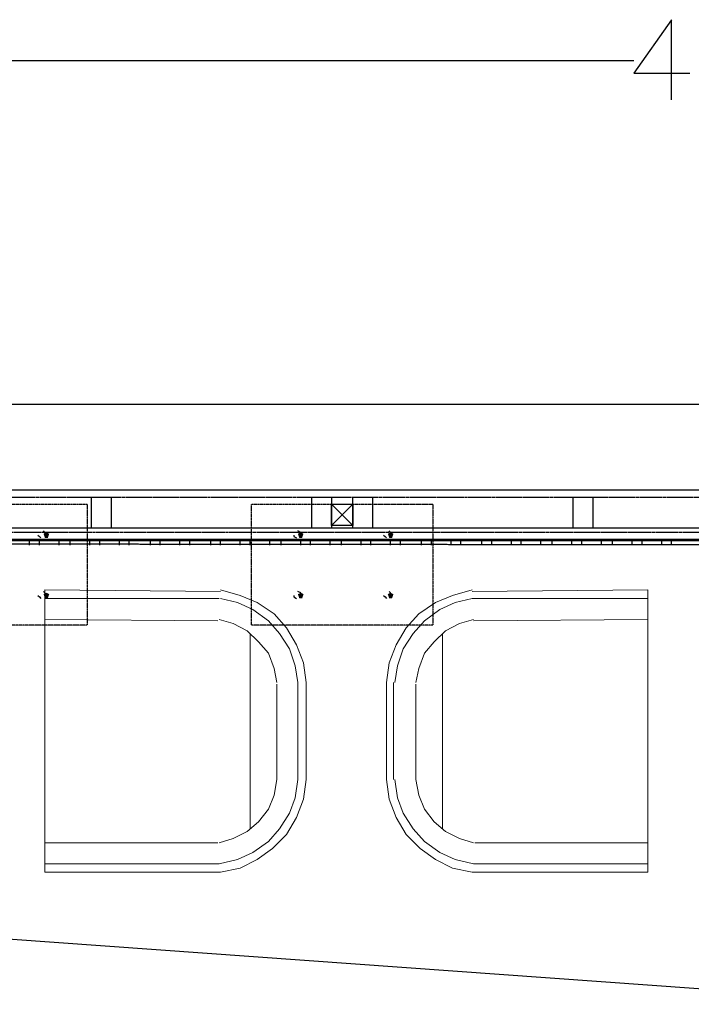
# Model space of a CAD drawing. Header units: millimetres. Extents: x 502444 to 745500, y -417645 to -375189.
# Tile 196 of 208: x 738940 to 740722, y -404009 to -401397. Entities that reach past the tile are written whole.
import ezdxf

# ---------------------------------------------------------------- set-up
doc = ezdxf.new("R2010")
doc.units = ezdxf.units.MM
doc.linetypes.add('PDF_IMPORT', pattern=[1, 0.8, -0.2])
doc.layers.add('PDF2_Geometry', color=7, linetype='Continuous')
doc.layers.add('PDF2_Solid Fills', color=7, linetype='Continuous')

msp = doc.modelspace()

# ---------------------------------------------------------------- hatches: boundary and pattern name
at = {"layer": 'PDF2_Solid Fills', "lineweight": 25, "transparency": 33554559}
for points in [[(739011.26922, -402756.86037), (739003.81529, -402760.58733), (739007.54225, -402771.76823), (739014.99619, -402771.76823), (739018.72315, -402760.58733)], [(739685.85002, -402756.86037), (739678.39609, -402760.58733), (739682.12305, -402771.76823), (739689.57699, -402771.76823), (739693.30395, -402760.58733)], [(739924.37583, -402756.86037), (739916.9219, -402760.58733), (739920.64886, -402771.76823), (739928.10279, -402771.76823), (739931.82976, -402760.58733)], [(739011.26922, -402917.11989), (739003.81529, -402920.84686), (739007.54225, -402932.02776), (739014.99619, -402932.02776), (739018.72315, -402920.84686)], [(739685.85002, -402917.11989), (739678.39609, -402920.84686), (739682.12305, -402932.02776), (739689.57699, -402932.02776), (739693.30395, -402920.84686)], [(739924.37583, -402917.11989), (739916.9219, -402920.84686), (739920.64886, -402932.02776), (739928.10279, -402932.02776), (739931.82976, -402920.84686)]]:
    msp.add_hatch(color=256, dxfattribs=at).paths.add_polyline_path(points)

# ---------------------------------------------------------------- linework, layer by layer
at = {"layer": 'PDF2_Geometry', "color": 252, "lineweight": 25, "true_color": 0x989898}
for points in [[(740669.76898, -401608.95492), (740669.76898, -401396.51787), (740569.1409, -401538.14257), (740718.21953, -401538.14257)], [(738616.21085, -401504.59988), (740569.1409, -401504.59988)]]:
    msp.add_lwpolyline(points, dxfattribs=at)
at = {"layer": 'PDF2_Geometry', "color": 6, "lineweight": 25}
for points in [[(741403.98123, -402794.13002), (741403.98123, -402417.70648), (721908.22343, -402417.70648)], [(738161.52103, -404009.12086), (721841.13804, -402607.78174), (741269.81046, -404005.39389)]]:
    msp.add_lwpolyline(points, dxfattribs=at)
at = {"layer": 'PDF2_Geometry', "linetype": 'PDF_IMPORT', "lineweight": 25, "ltscale": 4.83483}
for points in [[(743215.28658, -402645.05139), (722962.95473, -402645.05139), (723182.84571, -402645.05139)], [(722985.31653, -402663.68622), (743181.74389, -402663.68622)]]:
    msp.add_lwpolyline(points, dxfattribs=at)
at = {"layer": 'PDF2_Geometry', "lineweight": 25}
for points in [[(743215.28658, -402645.05139), (743215.28658, -402775.4952), (738634.84568, -402775.4952)], [(743219.01354, -402779.22216), (743219.01354, -402645.05139), (738634.84568, -402645.05139)], [(743181.74389, -402663.68622), (743181.74389, -402745.67947), (738634.84568, -402745.67947)], [(739767.84327, -402682.32105), (739823.74775, -402738.22554)], [(739823.74775, -402682.32105), (739767.84327, -402738.22554)], [(739011.26922, -402764.3143), (739007.54225, -402756.86037), (739003.81529, -402753.1334)], [(739685.85002, -402764.3143), (739685.85002, -402756.86037), (739678.39609, -402753.1334)], [(739924.37583, -402764.3143), (739924.37583, -402756.86037), (739920.64886, -402753.1334)], [(740979.10713, -402779.22216), (738634.84568, -402779.22216)], [(738988.90743, -402764.3143), (738992.63439, -402768.04126), (738996.36136, -402771.76823)], [(739667.21519, -402764.3143), (739667.21519, -402768.04126), (739674.66912, -402771.76823)], [(739905.741, -402764.3143), (739909.46796, -402768.04126), (739913.19493, -402771.76823)], [(739011.26922, -402924.57383), (739007.54225, -402917.11989), (739003.81529, -402913.39293)], [(739685.85002, -402924.57383), (739685.85002, -402917.11989), (739678.39609, -402913.39293)], [(739924.37583, -402924.57383), (739924.37583, -402917.11989), (739920.64886, -402913.39293)], [(738988.90743, -402924.57383), (738992.63439, -402928.30079), (738996.36136, -402932.02776)], [(739667.21519, -402924.57383), (739667.21519, -402928.30079), (739674.66912, -402932.02776)], [(739905.741, -402924.57383), (739909.46796, -402928.30079), (739913.19493, -402932.02776)]]:
    msp.add_lwpolyline(points, dxfattribs=at)
for points in [[(739182.70964, -402663.68622), (739182.70964, -402745.67947), (739130.53212, -402745.67947), (739130.53212, -402663.68622)], [(739767.84327, -402663.68622), (739767.84327, -402745.67947), (739715.66575, -402745.67947), (739715.66575, -402663.68622)], [(739875.92527, -402663.68622), (739875.92527, -402745.67947), (739823.74775, -402745.67947), (739823.74775, -402663.68622)], [(740461.05889, -402663.68622), (740461.05889, -402745.67947), (740408.88137, -402745.67947), (740408.88137, -402663.68622)], [(739823.74775, -402682.32105), (739823.74775, -402738.22554), (739767.84327, -402738.22554), (739767.84327, -402682.32105)]]:
    msp.add_lwpolyline(points, close=True, dxfattribs=at)
at = {"layer": 'PDF2_Geometry', "linetype": 'PDF_IMPORT', "lineweight": 25, "ltscale": 0.007995}
for points in [[(739119.35123, -402682.32105), (739119.35123, -403002.84011), (738638.57265, -403002.84011), (738638.57265, -402682.32105), (739119.35123, -402682.32105)], [(740036.1848, -402682.32105), (740036.1848, -403002.84011), (739555.40622, -403002.84011), (739555.40622, -402682.32105), (740036.1848, -402682.32105)]]:
    msp.add_lwpolyline(points, dxfattribs=at)
at = {"layer": 'PDF2_Geometry', "linetype": 'PDF_IMPORT', "lineweight": 25, "ltscale": 4.832831}
msp.add_lwpolyline([(743196.65175, -402756.86037), (722985.31653, -402756.86037)], dxfattribs=at)
at = {"layer": 'PDF2_Geometry', "linetype": 'PDF_IMPORT', "lineweight": 25, "ltscale": 3.809502}
msp.add_lwpolyline([(740912.02175, -402790.40306), (727125.97547, -402775.4952)], dxfattribs=at)
at = {"layer": 'PDF2_Geometry', "color": 251, "lineweight": 25, "true_color": 0x636466}
for points in [[(738966.54563, -402790.40306), (738966.54563, -402779.22216)], [(738992.63439, -402790.40306), (738992.63439, -402779.22216)], [(739044.81191, -402790.40306), (739044.81191, -402779.22216)], [(739074.62764, -402790.40306), (739074.62764, -402779.22216)], [(739126.80516, -402790.40306), (739126.80516, -402779.22216)], [(739152.89392, -402790.40306), (739152.89392, -402779.22216)], [(739205.07144, -402790.40306), (739205.07144, -402779.22216)], [(739231.1602, -402790.40306), (739231.1602, -402779.22216)], [(739287.06468, -402790.40306), (739287.06468, -402779.22216)], [(739313.15344, -402790.40306), (739313.15344, -402779.22216)], [(739365.33097, -402790.40306), (739365.33097, -402779.22216)], [(739391.41973, -402790.40306), (739391.41973, -402779.22216)], [(739447.32421, -402790.40306), (739447.32421, -402779.22216)], [(739473.41297, -402790.40306), (739473.41297, -402779.22216)], [(739525.59049, -402790.40306), (739525.59049, -402779.22216)], [(739551.67925, -402790.40306), (739551.67925, -402779.22216)], [(739603.85677, -402790.40306), (739603.85677, -402779.22216)], [(739633.6725, -402790.40306), (739633.6725, -402779.22216)], [(739685.85002, -402790.40306), (739685.85002, -402779.22216)], [(739711.93878, -402790.40306), (739711.93878, -402779.22216)], [(739764.1163, -402790.40306), (739764.1163, -402779.22216)], [(739793.93203, -402790.40306), (739793.93203, -402779.22216)], [(739846.10955, -402790.40306), (739846.10955, -402779.22216)], [(739872.19831, -402790.40306), (739872.19831, -402779.22216)], [(739924.37583, -402790.40306), (739924.37583, -402779.22216)], [(739950.46459, -402790.40306), (739950.46459, -402779.22216)], [(740006.36907, -402790.40306), (740006.36907, -402779.22216)], [(740032.45783, -402790.40306), (740032.45783, -402779.22216)], [(740084.63535, -402790.40306), (740084.63535, -402779.22216)], [(740110.72411, -402790.40306), (740110.72411, -402779.22216)], [(740166.6286, -402790.40306), (740166.6286, -402779.22216)], [(740192.71736, -402790.40306), (740192.71736, -402779.22216)], [(740244.89488, -402790.40306), (740244.89488, -402779.22216)], [(740270.98364, -402790.40306), (740270.98364, -402779.22216)], [(740323.16116, -402790.40306), (740323.16116, -402779.22216)], [(740352.97689, -402790.40306), (740352.97689, -402779.22216)], [(740405.15441, -402790.40306), (740405.15441, -402779.22216)], [(740431.24317, -402790.40306), (740431.24317, -402779.22216)], [(740483.42069, -402790.40306), (740483.42069, -402779.22216)], [(740513.23641, -402790.40306), (740513.23641, -402779.22216)], [(740565.41393, -402790.40306), (740565.41393, -402779.22216)], [(740591.50269, -402790.40306), (740591.50269, -402779.22216)], [(740643.68022, -402790.40306), (740643.68022, -402779.22216)], [(740669.76898, -402790.40306), (740669.76898, -402779.22216)]]:
    msp.add_lwpolyline(points, dxfattribs=at)
at = {"layer": 'PDF2_Geometry', "color": 9, "lineweight": 20, "true_color": 0xc7c8ca}
for points in [[(739473.41297, -402913.39293), (739007.54225, -402909.66596), (739007.54225, -403658.78608), (739473.41297, -403658.78608), (739525.59049, -403647.60518), (739570.31408, -403625.24339), (739611.3107, -403595.42766), (739648.58036, -403558.158), (739674.66912, -403513.43441), (739693.30395, -403464.98386), (739700.75788, -403412.80634), (739700.75788, -403155.6457), (739700.75788, -403412.80634)], [(739700.75788, -403155.6457), (739693.30395, -403103.46818), (739674.66912, -403055.01763), (739648.58036, -403010.29404), (739615.03767, -402973.02438), (739570.31408, -402943.20865), (739525.59049, -402924.57383), (739473.41297, -402909.66596)], [(740140.53984, -402913.39293), (740606.41056, -402909.66596), (740606.41056, -403658.78608), (740140.53984, -403658.78608), (740088.36232, -403647.60518), (740043.63873, -403625.24339), (740002.64211, -403595.42766), (739965.37245, -403558.158), (739939.28369, -403513.43441), (739920.64886, -403464.98386), (739913.19493, -403412.80634), (739913.19493, -403155.6457), (739913.19493, -403412.80634)], [(740140.53984, -402909.66596), (740088.36232, -402924.57383), (740043.63873, -402943.20865), (739998.91514, -402973.02438), (739965.37245, -403010.29404), (739939.28369, -403055.01763), (739920.64886, -403103.46818), (739913.19493, -403155.6457)], [(739678.39609, -403155.6457), (739670.94216, -403110.92211), (739656.03429, -403066.19852), (739629.94553, -403025.2019), (739600.12981, -402991.65921), (739559.13318, -402961.84348), (739518.13656, -402943.20865), (739473.41297, -402932.02776)], [(740140.53984, -402932.02776), (740606.41056, -402932.02776), (740140.53984, -402932.02776), (740095.81625, -402943.20865), (740054.81963, -402961.84348), (740013.823, -402991.65921), (739984.00728, -403025.2019), (739957.91852, -403066.19852), (739943.01066, -403110.92211), (739935.55672, -403155.6457)], [(739465.95904, -402991.65921), (739007.54225, -402987.93224)], [(739622.4916, -403155.6457), (739615.03767, -403118.37604), (739600.12981, -403077.37942), (739574.04105, -403047.56369), (739544.22532, -403017.74797), (739506.95566, -402999.11314), (739469.68601, -402987.93224)], [(740144.26681, -402987.93224), (740106.99715, -402999.11314), (740069.72749, -403017.74797), (740039.91176, -403047.56369), (740013.823, -403077.37942), (739998.91514, -403118.37604), (739991.46121, -403155.6457)], [(740144.26681, -402991.65921), (740606.41056, -402987.93224)], [(739551.67925, -403025.2019), (739551.67925, -403543.25014)], [(740062.27356, -403025.2019), (740062.27356, -403543.25014)], [(739678.39609, -403412.80634), (739678.39609, -403155.6457), (739678.39609, -403412.80634), (739670.94216, -403461.25689), (739656.03429, -403502.25352), (739629.94553, -403543.25014), (739600.12981, -403576.79283), (739559.13318, -403606.60856), (739518.13656, -403625.24339), (739469.68601, -403636.42428), (739007.54225, -403636.42428)], [(739469.68601, -403580.5198), (739506.95566, -403569.3389), (739544.22532, -403550.70407), (739574.04105, -403524.61531), (739600.12981, -403491.07262), (739615.03767, -403453.80296), (739622.4916, -403412.80634), (739622.4916, -403159.37267)], [(739991.46121, -403159.37267), (739991.46121, -403412.80634), (739998.91514, -403453.80296), (740013.823, -403491.07262), (740039.91176, -403524.61531), (740069.72749, -403550.70407), (740106.99715, -403569.3389), (740144.26681, -403580.5198)], [(739935.55672, -403412.80634), (739943.01066, -403461.25689), (739957.91852, -403502.25352), (739984.00728, -403543.25014), (740013.823, -403576.79283), (740054.81963, -403606.60856), (740095.81625, -403625.24339), (740144.26681, -403636.42428), (740606.41056, -403636.42428)], [(739007.54225, -403580.5198), (739465.95904, -403580.5198)], [(740606.41056, -403580.5198), (740147.99377, -403580.5198)]]:
    msp.add_lwpolyline(points, dxfattribs=at)
for points in [[(739007.54225, -402932.02776), (739469.68601, -402932.02776)], [(739931.82976, -403155.6457), (739931.82976, -403412.80634)]]:
    msp.add_lwpolyline(points, close=True, dxfattribs=at)

doc.saveas('drawing.dxf')
